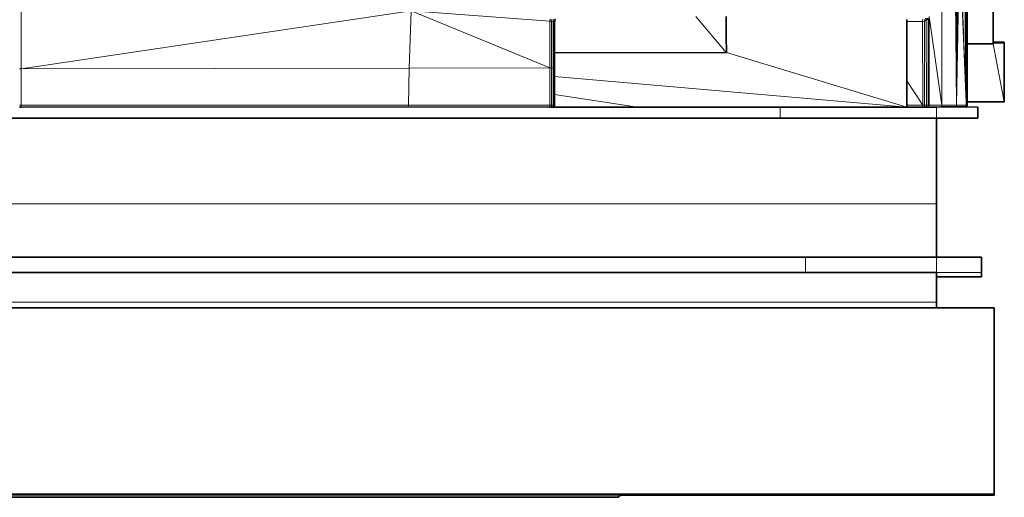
# Model space of a CAD drawing. Header units: inches. Extents: x 1 to 102, y 1 to 36.
# Tile 43 of 59: x 91.87 to 101.81, y 5.75 to 10.57. Entities that reach past the tile are written whole.
import ezdxf

# ---------------------------------------------------------------- set-up
doc = ezdxf.new("R2010")
doc.units = ezdxf.units.IN
doc.header["$MEASUREMENT"] = 0
doc.layers.add('Default', color=7, linetype='Continuous')

msp = doc.modelspace()

# ---------------------------------------------------------------- linework, layer by layer
at = {"layer": 'Default', "color": 252, "lineweight": 0, "true_color": 0x878787, "transparency": 33554687}
for p, q in [((101.2033, 25.4288), (101.1819, 9.7049)), ((101.0427, 9.7049), (101.0426, 10.5808)), ((101.0555, 10.5998), (101.0552, 9.7049)), ((101.0552, 9.7049), (101.0555, 10.5998)), ((101.0555, 10.5998), (101.1819, 9.7049)), ((101.1819, 9.7049), (101.0555, 10.5998)), ((101.0552, 9.7049), (101.0427, 9.7049)), ((101.1819, 9.7049), (101.0552, 9.7049))]:
    msp.add_line(p, q, dxfattribs=at).dxf.unprotected_set("ltscale", 0)
at = {"layer": 'Default', "color": 8, "lineweight": 0, "true_color": 0x7a7a7a, "transparency": 33554687}
for p, q in [((101.1819, 9.7049), (101.2033, 25.4288)), ((101.2033, 25.4288), (101.3296, 9.7049)), ((101.3296, 9.7049), (101.1819, 9.7049))]:
    msp.add_line(p, q, dxfattribs=at).dxf.unprotected_set("ltscale", 0)
at = {"layer": 'Default', "color": 7, "lineweight": 15, "ltscale": 5.215923, "transparency": 33554687}
for p, q in [((101.1819, 9.7049), (101.2033, 25.4288)), ((101.3296, 9.7049), (101.3408, 25.4386)), ((101.426, 9.7379), (101.4249, 25.3925)), ((101.426, 9.7379), (101.3725, 17.1019)), ((101.3497, 16.1461), (101.3296, 9.7049)), ((101.3721, 16.1629), (101.426, 9.7379)), ((101.3703, 14.2313), (101.426, 9.7379)), ((101.3477, 13.2501), (101.3296, 9.7049)), ((101.3296, 9.7049), (101.3477, 11.3517)), ((101.3496, 11.3393), (101.3296, 9.7049)), ((101.3665, 11.3404), (101.426, 9.7379)), ((101.426, 9.7379), (101.3683, 11.3519)), ((101.3296, 9.7049), (101.355, 11.3252)), ((101.3296, 9.7049), (101.3601, 11.3245)), ((101.3601, 11.3245), (101.426, 9.7379)), ((91.8908, 10.0701), (91.8908, 10.8887)), ((95.8071, 10.0781), (95.8256, 10.6554)), ((95.8256, 10.6554), (97.2239, 10.5539)), ((97.2239, 10.5539), (97.2271, 10.5776)), ((97.2239, 10.5539), (97.2239, 10.081)), ((97.2422, 10.5525), (97.2239, 10.5539)), ((97.2422, 10.5525), (97.2457, 10.5734)), ((97.2592, 10.5512), (97.2422, 10.5525)), ((97.2423, 10.081), (97.2422, 10.5525)), ((97.2629, 10.5697), (97.2592, 10.5512)), ((97.2703, 10.5502), (97.2592, 10.5512)), ((97.2592, 10.081), (97.2592, 10.5512)), ((97.2736, 10.5677), (97.2703, 10.5502)), ((97.2704, 10.0811), (97.2703, 10.5502)), ((97.2703, 10.5502), (97.2739, 10.5498)), ((99.0068, 10.2362), (98.7004, 10.5996)), ((99.0068, 10.3966), (99.0068, 10.5997)), ((100.8295, 10.55), (100.9875, 10.5501)), ((100.9875, 10.5501), (100.9856, 10.5688)), ((100.9875, 10.5501), (101.0057, 10.5539)), ((100.9875, 10.5501), (100.9898, 9.7047)), ((101.0057, 10.5539), (101.0034, 10.5725)), ((101.0251, 10.5646), (101.0057, 10.5539)), ((101.0057, 10.5539), (101.0069, 9.7048)), ((101.0251, 10.5646), (101.0256, 9.7048)), ((101.0426, 10.5808), (101.0427, 9.7049)), ((101.0552, 9.7049), (101.0555, 10.5998)), ((101.0555, 10.5998), (101.1819, 9.7049)), ((100.8295, 9.6859), (99.009, 10.2362)), ((101.8125, 10.3309), (101.6999, 10.3309)), ((101.6999, 10.3251), (101.8125, 9.7377)), ((91.8724, 10.0701), (91.8908, 10.0701)), ((91.8908, 10.0701), (95.8071, 10.0781)), ((91.8908, 9.7049), (91.8908, 10.0701)), ((95.8071, 10.0781), (95.7978, 9.7049)), ((97.2239, 10.081), (95.8071, 10.0781)), ((97.2239, 10.081), (97.2239, 9.7049)), ((97.2239, 10.081), (97.2423, 10.081)), ((97.2423, 10.081), (97.243, 9.7049)), ((97.2423, 10.081), (97.2592, 10.081)), ((97.2592, 10.081), (97.2704, 10.0811)), ((97.2592, 10.081), (97.2592, 9.7049)), ((97.2701, 9.7049), (97.2704, 10.0811)), ((97.2739, 10.081), (97.2704, 10.0811)), ((97.2739, 9.9942), (100.8295, 9.6859)), ((98.1106, 9.6859), (97.2739, 9.8128)), ((91.8717, 9.7049), (91.8908, 9.7049)), ((95.7978, 9.7049), (91.8908, 9.7049)), ((91.8908, 9.7049), (91.8908, 9.6859)), ((95.7972, 9.6865), (95.7978, 9.7049)), ((97.2239, 9.7049), (95.7978, 9.7049)), ((97.2239, 9.7049), (97.2239, 9.6859)), ((97.2239, 9.7049), (97.243, 9.7049)), ((97.2426, 9.6861), (97.243, 9.7049)), ((97.2426, 9.6861), (97.2578, 9.6879)), ((97.243, 9.7049), (97.2592, 9.7049)), ((97.2578, 9.6879), (97.2572, 9.6859)), ((97.2592, 9.7049), (97.2578, 9.6879)), ((97.2578, 9.6879), (97.2664, 9.6861)), ((97.2592, 9.7049), (97.2701, 9.7049)), ((97.2701, 9.7049), (97.2664, 9.6861)), ((97.2739, 9.7049), (97.2701, 9.7049)), ((99.5503, 9.6859), (99.5503, 9.5721)), ((100.9898, 9.7047), (100.8295, 9.7047)), ((101.0069, 9.7048), (100.9898, 9.7047)), ((100.9898, 9.7047), (100.9908, 9.686)), ((101.0081, 9.6862), (101.0069, 9.7048)), ((101.0069, 9.7048), (101.0256, 9.7048)), ((101.0081, 9.6862), (101.0251, 9.6878)), ((101.0251, 9.6878), (101.0248, 9.6859)), ((101.0256, 9.7048), (101.0251, 9.6878)), ((101.0251, 9.6878), (101.0397, 9.6861)), ((101.0256, 9.7048), (101.0427, 9.7049)), ((101.0427, 9.7049), (101.0397, 9.6861)), ((101.0427, 9.7049), (101.0552, 9.7049)), ((101.0552, 9.7049), (101.0519, 9.6859)), ((101.1819, 9.7049), (101.0552, 9.7049)), ((101.1295, 9.6859), (101.1295, 9.5721)), ((101.1819, 9.7049), (101.1787, 9.6865)), ((101.3296, 9.7049), (101.1819, 9.7049)), ((101.3296, 9.7049), (101.3262, 9.6865)), ((101.3296, 9.7049), (101.4273, 9.7049)), ((101.4238, 9.6865), (101.4273, 9.7049)), ((101.4273, 9.7382), (101.426, 9.7379)), ((101.4273, 9.7049), (101.426, 9.7379)), ((101.4365, 9.7049), (101.4273, 9.7049)), ((101.1295, 8.7087), (78.7782, 8.7087)), ((99.8067, 8.0174), (99.8067, 8.1691)), ((101.1295, 8.1691), (101.1295, 8.0174)), ((101.1295, 8.0174), (101.5827, 8.0174)), ((78.7782, 7.7152), (101.1295, 7.7152)), ((101.7102, 5.7839), (78.2706, 5.7839)), ((97.9864, 5.774), (100.6462, 5.7805)), ((97.9864, 5.774), (101.7102, 5.7698)), ((97.9162, 5.7472), (97.9152, 5.7475))]:
    msp.add_line(p, q, dxfattribs=at)
at = {"layer": 'Default', "color": 8, "lineweight": 0, "true_color": 0x7d7d7d, "transparency": 33554687}
for p, q in [((101.3296, 9.7049), (101.2033, 25.4288)), ((101.3296, 9.7049), (101.3408, 25.4386)), ((101.3408, 25.4386), (101.3296, 9.7049)), ((101.3497, 16.1461), (101.3296, 9.7049))]:
    msp.add_line(p, q, dxfattribs=at).dxf.unprotected_set("ltscale", 0)
at = {"layer": 'Default', "color": 251, "lineweight": 0, "true_color": 0x626262, "transparency": 33554687}
for p, q in [((101.426, 9.7379), (101.4249, 25.3925)), ((101.3703, 14.2313), (101.426, 9.7379)), ((101.4366, 11.4734), (101.4366, 10.3251)), ((101.3665, 11.3404), (101.426, 9.7379)), ((101.426, 9.7379), (101.3683, 11.3519)), ((101.3296, 9.7049), (101.3601, 11.3245)), ((101.426, 9.7379), (101.3601, 11.3245)), ((101.3601, 11.3245), (101.426, 9.7379)), ((101.4366, 10.3251), (101.4366, 9.7413)), ((101.4366, 9.7413), (101.4365, 9.7377)), ((101.4273, 9.7049), (101.3296, 9.7049)), ((101.4273, 9.7049), (101.426, 9.7379)), ((101.426, 9.7379), (101.4273, 9.7049)), ((101.4365, 9.7049), (101.4273, 9.7049)), ((101.4365, 9.7377), (101.4366, 9.7357)), ((101.4366, 9.7327), (101.4365, 9.7049)), ((101.4366, 9.7357), (101.4366, 9.7327))]:
    msp.add_line(p, q, dxfattribs=at).dxf.unprotected_set("ltscale", 0)
at = {"layer": 'Default', "color": 251, "lineweight": 0, "true_color": 0x5f5f5f, "transparency": 33554687}
for p, q in [((101.4249, 25.3925), (101.426, 9.7379)), ((101.426, 9.7379), (101.3725, 17.1019)), ((101.3725, 17.1019), (101.426, 9.7379)), ((101.3721, 16.1629), (101.426, 9.7379)), ((101.426, 9.7379), (101.3721, 16.1629)), ((101.426, 9.7379), (101.3703, 14.2313))]:
    msp.add_line(p, q, dxfattribs=at).dxf.unprotected_set("ltscale", 0)
at = {"layer": 'Default', "color": 255, "lineweight": 0, "transparency": 33554687}
for p, q in [((101.3296, 9.7049), (101.3497, 16.1461)), ((101.3477, 13.2501), (101.3296, 9.7049)), ((101.3296, 9.7049), (101.3477, 13.2501)), ((101.3477, 11.3517), (101.3296, 9.7049))]:
    msp.add_line(p, q, dxfattribs=at).dxf.unprotected_set("ltscale", 0)
at = {"layer": 'Default', "color": 253, "lineweight": 0, "true_color": 0xa3a3a3, "transparency": 33554687}
for p, q in [((101.4366, 10.3251), (101.4366, 11.4734)), ((101.6999, 11.4734), (101.6999, 10.34)), ((101.6999, 10.34), (101.6999, 10.3309)), ((101.6999, 10.3251), (101.4366, 10.3251)), ((101.6999, 10.3309), (101.6999, 10.3251))]:
    msp.add_line(p, q, dxfattribs=at).dxf.unprotected_set("ltscale", 0)
at = {"layer": 'Default', "color": 7, "lineweight": 35, "ltscale": 5.215923, "transparency": 33554687}
for p, q in [((101.4366, 10.3251), (101.4366, 11.4734)), ((101.6999, 10.34), (101.6999, 11.4734)), ((97.2739, 10.5498), (97.2756, 10.5577)), ((97.2739, 10.5498), (97.2739, 10.2318)), ((97.2756, 10.5589), (97.2774, 10.567)), ((97.2756, 10.5577), (97.2756, 10.5589)), ((97.2774, 10.568), (97.2774, 10.567)), ((99.004, 10.5997), (99.0068, 10.3966)), ((100.8295, 10.5688), (100.8295, 10.55)), ((100.8295, 10.55), (100.8295, 9.9487)), ((101.0251, 10.5646), (101.0221, 10.5832)), ((101.0426, 10.5808), (101.0251, 10.5646)), ((99.0068, 10.3966), (99.009, 10.2362)), ((101.6999, 10.3309), (101.6999, 10.34)), ((101.6999, 10.34), (101.8125, 10.34)), ((101.8125, 10.34), (101.8125, 10.3309)), ((99.0068, 10.2362), (97.2739, 10.2318)), ((99.009, 10.2362), (99.0068, 10.2362)), ((101.6999, 10.3251), (101.4366, 10.3251)), ((101.4366, 9.7413), (101.4366, 10.3251)), ((101.6999, 10.3309), (101.6999, 10.3251)), ((101.8125, 10.3309), (101.8125, 9.7377)), ((97.2739, 10.081), (97.2739, 10.2318)), ((97.2739, 9.9942), (97.2739, 10.081)), ((97.2739, 9.8128), (97.2739, 9.9942)), ((100.8295, 9.7047), (100.8295, 9.9487)), ((97.2739, 9.7049), (97.2739, 9.8128)), ((101.4365, 9.7377), (101.4366, 9.7413)), ((91.8721, 9.6861), (91.8814, 9.6859)), ((91.8814, 9.6859), (91.8908, 9.6859)), ((95.7972, 9.6865), (91.8908, 9.6859)), ((95.7972, 9.6865), (97.2239, 9.6859)), ((97.2239, 9.6859), (97.2332, 9.6859)), ((97.2332, 9.6859), (97.2426, 9.6861)), ((97.2426, 9.6861), (97.2572, 9.6859)), ((97.2572, 9.6859), (97.2664, 9.6861)), ((97.2664, 9.6861), (97.2682, 9.6859)), ((97.2682, 9.6859), (97.2701, 9.6859)), ((97.2739, 9.7049), (97.2701, 9.6859)), ((98.1106, 9.6859), (97.2701, 9.6859)), ((98.1106, 9.6859), (99.5503, 9.6859)), ((100.8295, 9.6859), (99.5503, 9.6859)), ((100.8295, 9.7047), (100.8295, 9.6859)), ((100.9908, 9.686), (100.8295, 9.6859)), ((100.9908, 9.686), (101.0081, 9.6862)), ((101.0248, 9.6859), (101.0081, 9.6862)), ((101.0397, 9.6861), (101.0248, 9.6859)), ((101.0397, 9.6861), (101.0458, 9.6859)), ((101.0519, 9.6859), (101.0458, 9.6859)), ((101.1295, 9.6859), (101.0519, 9.6859)), ((101.1295, 9.6859), (101.1787, 9.6865)), ((101.1787, 9.6865), (101.3262, 9.6865)), ((101.3262, 9.6865), (101.4238, 9.6865)), ((101.4238, 9.6865), (101.4305, 9.6859)), ((101.4335, 9.6868), (101.4305, 9.6859)), ((101.4327, 9.6859), (101.4335, 9.6868)), ((101.4335, 9.6868), (101.4363, 9.7034)), ((101.5436, 9.6859), (101.4335, 9.6868)), ((101.4363, 9.7034), (101.4365, 9.7049)), ((101.8125, 9.7377), (101.4365, 9.7377)), ((101.4366, 9.7357), (101.4365, 9.7377)), ((101.4365, 9.7049), (101.4366, 9.7327)), ((101.4366, 9.7327), (101.4366, 9.7357)), ((101.5436, 9.5721), (101.5436, 9.6859)), ((99.5503, 9.5721), (80.1239, 9.5721)), ((99.5503, 9.5721), (101.1295, 9.5721)), ((101.1295, 9.5721), (101.1295, 8.7087)), ((101.5436, 9.5721), (101.1295, 9.5721)), ((101.1295, 8.7087), (101.1295, 8.1691)), ((99.8067, 8.1691), (79.9133, 8.1691)), ((99.8067, 8.1691), (101.1295, 8.1691)), ((101.1295, 8.1691), (101.5827, 8.1691)), ((101.5827, 8.1691), (101.5827, 8.0174)), ((79.9133, 8.0174), (99.8067, 8.0174)), ((101.1295, 8.0174), (99.8067, 8.0174)), ((101.1295, 7.9739), (101.1295, 8.0174)), ((101.5827, 7.9739), (101.1295, 7.9739)), ((101.1295, 7.9739), (101.1295, 7.7152)), ((101.5827, 8.0174), (101.5827, 7.9739)), ((101.1295, 7.6579), (78.7782, 7.6579)), ((101.1295, 7.7152), (101.1295, 7.6579)), ((101.7102, 7.6579), (101.1295, 7.6579)), ((101.7102, 7.6579), (101.7102, 5.7839)), ((100.6462, 5.7805), (79.3251, 5.7805)), ((82.0042, 5.7735), (97.9435, 5.7735)), ((97.9162, 5.7472), (97.9394, 5.7698)), ((97.9435, 5.7735), (97.9394, 5.7698)), ((101.7102, 5.7698), (97.9394, 5.7698)), ((97.9394, 5.7698), (101.7102, 5.7685)), ((97.9435, 5.7735), (97.9864, 5.774)), ((101.7102, 5.774), (97.9864, 5.774)), ((101.7102, 5.7805), (100.6462, 5.7805)), ((101.7102, 5.7839), (101.7102, 5.7805)), ((101.7102, 5.7805), (101.7102, 5.774)), ((101.7102, 5.774), (101.7102, 5.7698)), ((101.7102, 5.7685), (101.7102, 5.7698)), ((82.015, 5.7475), (97.9162, 5.7472))]:
    msp.add_line(p, q, dxfattribs=at)
at = {"layer": 'Default', "color": 9, "lineweight": 0, "true_color": 0xc9c9c9, "transparency": 33554687}
for p, q in [((91.8908, 10.0701), (91.8908, 10.8887)), ((95.8256, 10.6554), (91.8908, 10.0701)), ((97.2422, 10.5525), (97.2592, 10.5512)), ((97.2423, 10.081), (97.2422, 10.5525)), ((97.2592, 10.081), (97.2592, 10.5512)), ((97.2592, 10.5512), (97.2703, 10.5502)), ((97.2592, 10.5512), (97.2592, 10.081)), ((97.2703, 10.5502), (97.2704, 10.0811)), ((97.2739, 10.5498), (97.2756, 10.5577)), ((97.2739, 10.2318), (97.2739, 10.5498)), ((97.2756, 10.5589), (97.2774, 10.567)), ((97.2756, 10.5577), (97.2756, 10.5589)), ((97.2774, 10.567), (97.2828, 10.5751)), ((98.7004, 10.5996), (99.0068, 10.2362)), ((99.0068, 10.2362), (97.2739, 10.2318)), ((91.8724, 10.0701), (91.8908, 10.0701)), ((91.8908, 10.0701), (91.8908, 9.7049)), ((97.2239, 9.7049), (97.2239, 10.081)), ((97.2239, 10.081), (97.2423, 10.081)), ((97.2423, 10.081), (97.243, 9.7049)), ((97.2592, 10.081), (97.2423, 10.081)), ((97.2704, 10.0811), (97.2592, 10.081)), ((91.8908, 9.7049), (91.8717, 9.7049)), ((91.8908, 9.7049), (95.7978, 9.7049)), ((91.8908, 9.6859), (91.8908, 9.7049)), ((95.7972, 9.6865), (91.8908, 9.6859)), ((95.7972, 9.6865), (95.7978, 9.7049)), ((95.7978, 9.7049), (95.7972, 9.6865)), ((97.2239, 9.6859), (95.7972, 9.6865)), ((95.7978, 9.7049), (97.2239, 9.7049)), ((97.2239, 9.7049), (97.2239, 9.6859)), ((97.243, 9.7049), (97.2239, 9.7049)), ((79.3251, 5.7805), (100.6462, 5.7805)), ((97.9435, 5.7735), (82.0042, 5.7735)), ((82.0042, 5.7735), (97.9435, 5.7735)), ((97.9394, 5.7698), (97.9162, 5.7472)), ((97.9435, 5.7735), (97.9394, 5.7698)), ((97.9864, 5.774), (97.9435, 5.7735)), ((100.6462, 5.7805), (97.9864, 5.774)), ((97.9162, 5.7472), (82.015, 5.7475))]:
    msp.add_line(p, q, dxfattribs=at).dxf.unprotected_set("ltscale", 0)
at = {"layer": 'Default', "color": 9, "lineweight": 0, "true_color": 0xc6c6c6, "transparency": 33554687}
for p, q in [((91.8908, 10.8887), (91.8908, 10.0701)), ((91.8908, 10.0701), (91.8724, 10.0701))]:
    msp.add_line(p, q, dxfattribs=at).dxf.unprotected_set("ltscale", 0)
at = {"layer": 'Default', "color": 9, "lineweight": 0, "true_color": 0xcacaca, "transparency": 33554687}
for p, q in [((91.8908, 10.0701), (95.8256, 10.6554)), ((95.8071, 10.0781), (95.8256, 10.6554)), ((95.8256, 10.6554), (95.8071, 10.0781)), ((95.8256, 10.6554), (97.2239, 10.081)), ((97.2239, 10.5539), (95.8256, 10.6554)), ((97.2271, 10.5776), (97.2239, 10.5539)), ((95.8071, 10.0781), (91.8908, 10.0701)), ((97.2239, 10.081), (95.8071, 10.0781))]:
    msp.add_line(p, q, dxfattribs=at).dxf.unprotected_set("ltscale", 0)
at = {"layer": 'Default', "color": 9, "lineweight": 0, "true_color": 0xcbcbcb, "transparency": 33554687}
for p, q in [((95.8256, 10.6554), (97.2239, 10.5539)), ((97.2239, 10.081), (95.8256, 10.6554)), ((97.2239, 10.5539), (97.2239, 10.081)), ((101.0057, 10.5539), (101.0251, 10.5646)), ((101.0069, 9.7048), (101.0057, 10.5539)), ((101.0251, 10.5646), (101.0256, 9.7048)), ((101.0256, 9.7048), (101.0069, 9.7048))]:
    msp.add_line(p, q, dxfattribs=at).dxf.unprotected_set("ltscale", 0)
at = {"layer": 'Default', "color": 9, "lineweight": 0, "true_color": 0xc8c8c8, "transparency": 33554687}
for p, q in [((97.2239, 10.081), (97.2239, 10.5539)), ((97.2239, 10.5539), (97.2422, 10.5525)), ((97.2422, 10.5525), (97.2423, 10.081)), ((99.0068, 10.2362), (98.7004, 10.5996)), ((99.004, 10.5997), (99.0068, 10.3966)), ((99.0068, 10.3966), (99.009, 10.2362)), ((99.009, 10.2362), (99.0068, 10.2362)), ((97.2423, 10.081), (97.2239, 10.081))]:
    msp.add_line(p, q, dxfattribs=at).dxf.unprotected_set("ltscale", 0)
at = {"layer": 'Default', "color": 253, "lineweight": 0, "true_color": 0xb5b5b5, "transparency": 33554687}
for p, q in [((97.2704, 10.0811), (97.2703, 10.5502)), ((97.2703, 10.5502), (97.2739, 10.5498)), ((97.2739, 10.5498), (97.2739, 10.2318)), ((97.2739, 10.2318), (97.2739, 10.081)), ((97.2592, 10.081), (97.2704, 10.0811)), ((97.2592, 9.7049), (97.2592, 10.081)), ((97.2704, 10.0811), (97.2701, 9.7049)), ((97.2701, 9.7049), (97.2704, 10.0811)), ((97.2704, 10.0811), (97.2739, 10.081)), ((97.2739, 10.081), (97.2704, 10.0811)), ((97.2739, 10.081), (97.2739, 9.9942)), ((97.2739, 9.9942), (97.2739, 9.8128)), ((97.2739, 9.8128), (97.2739, 9.7049)), ((97.2701, 9.7049), (97.2592, 9.7049)), ((97.2739, 9.7049), (97.2701, 9.7049))]:
    msp.add_line(p, q, dxfattribs=at).dxf.unprotected_set("ltscale", 0)
at = {"layer": 'Default', "color": 254, "lineweight": 0, "true_color": 0xcccccc, "transparency": 33554687}
for p, q in [((99.0068, 10.3966), (99.0068, 10.5997)), ((100.8295, 10.5688), (100.8295, 10.55)), ((100.8295, 10.55), (100.8295, 9.9487)), ((99.009, 10.2362), (99.0068, 10.3966)), ((97.2739, 10.2318), (99.0068, 10.2362)), ((99.0068, 10.2362), (99.009, 10.2362)), ((100.8295, 9.6859), (99.009, 10.2362)), ((99.009, 10.2362), (100.8295, 9.6859)), ((101.4366, 10.3251), (101.6999, 10.3251)), ((101.4366, 9.7413), (101.4366, 10.3251)), ((101.6999, 10.3309), (101.8125, 10.3309)), ((101.6999, 10.3251), (101.6999, 10.3309)), ((101.8125, 9.7377), (101.6999, 10.3251)), ((101.6999, 10.3251), (101.8125, 9.7377)), ((101.8125, 10.3309), (101.8125, 9.7377)), ((97.2739, 10.081), (97.2739, 10.2318)), ((91.8908, 10.0701), (95.8071, 10.0781)), ((91.8908, 9.7049), (91.8908, 10.0701)), ((95.7978, 9.7049), (95.8071, 10.0781)), ((95.8071, 10.0781), (95.7978, 9.7049)), ((95.8071, 10.0781), (97.2239, 10.081)), ((97.2239, 10.081), (97.2239, 9.7049)), ((97.243, 9.7049), (97.2423, 10.081)), ((97.2423, 10.081), (97.2592, 10.081)), ((97.2592, 10.081), (97.2592, 9.7049)), ((97.2739, 9.9942), (97.2739, 10.081)), ((97.2739, 9.8128), (97.2739, 9.9942)), ((97.2739, 9.9942), (100.8295, 9.6859)), ((100.8295, 9.6859), (97.2739, 9.9942)), ((100.8295, 9.9487), (100.8295, 9.7047)), ((97.2739, 9.7049), (97.2739, 9.8128)), ((97.2739, 9.8128), (98.1106, 9.6859)), ((98.1106, 9.6859), (97.2739, 9.8128)), ((101.4365, 9.7377), (101.4366, 9.7413)), ((91.8721, 9.6861), (91.8814, 9.6859)), ((91.8814, 9.6859), (91.8908, 9.6859)), ((95.7978, 9.7049), (91.8908, 9.7049)), ((91.8908, 9.6859), (95.7972, 9.6865)), ((95.7972, 9.6865), (97.2239, 9.6859)), ((97.2239, 9.7049), (95.7978, 9.7049)), ((97.2239, 9.6859), (97.2332, 9.6859)), ((97.2332, 9.6859), (97.2426, 9.6861)), ((97.2426, 9.6861), (97.2572, 9.6859)), ((97.2592, 9.7049), (97.243, 9.7049)), ((97.2572, 9.6859), (97.2664, 9.6861)), ((97.2664, 9.6861), (97.2682, 9.6859)), ((97.2682, 9.6859), (97.2701, 9.6859)), ((97.2701, 9.6859), (97.2739, 9.7049)), ((97.2701, 9.6859), (98.1106, 9.6859)), ((98.1106, 9.6859), (97.2701, 9.6859)), ((98.1106, 9.6859), (99.5503, 9.6859)), ((99.5503, 9.6859), (98.1106, 9.6859)), ((99.5503, 9.6859), (99.5503, 9.5721)), ((100.8295, 9.6859), (99.5503, 9.6859)), ((100.8295, 9.7047), (100.8295, 9.6859)), ((101.8125, 9.7377), (101.4365, 9.7377)), ((99.5503, 9.5721), (80.1239, 9.5721)), ((80.1239, 9.5721), (99.5503, 9.5721)), ((99.5503, 9.5721), (101.1295, 9.5721)), ((101.1295, 9.5721), (101.1295, 8.7087)), ((101.1295, 8.7087), (78.7782, 8.7087)), ((78.7782, 8.7087), (101.1295, 8.7087)), ((101.1295, 8.7087), (101.1295, 8.1691)), ((99.8067, 8.1691), (79.9133, 8.1691)), ((79.9133, 8.1691), (99.8067, 8.1691)), ((101.1295, 8.1691), (99.8067, 8.1691)), ((99.8067, 8.1691), (99.8067, 8.0174)), ((79.9133, 8.0174), (99.8067, 8.0174)), ((99.8067, 8.0174), (79.9133, 8.0174)), ((99.8067, 8.0174), (101.1295, 8.0174)), ((101.1295, 8.0174), (101.1295, 7.9739)), ((101.1295, 7.9739), (101.1295, 7.7152)), ((101.1295, 7.7152), (78.7782, 7.7152)), ((78.7782, 7.6579), (101.1295, 7.6579)), ((101.1295, 7.6579), (101.7102, 7.6579)), ((101.7102, 7.6579), (101.7102, 5.7839)), ((101.7102, 5.7839), (78.2706, 5.7839)), ((78.2706, 5.7839), (101.7102, 5.7839)), ((100.6462, 5.7805), (79.3251, 5.7805)), ((101.7102, 5.7805), (100.6462, 5.7805)), ((101.7102, 5.7839), (101.7102, 5.7805))]:
    msp.add_line(p, q, dxfattribs=at).dxf.unprotected_set("ltscale", 0)
at = {"layer": 'Default', "color": 253, "lineweight": 0, "true_color": 0xaeaeae, "transparency": 33554687}
for p, q in [((100.8295, 10.55), (100.8295, 10.5688)), ((100.9875, 10.5501), (100.8295, 10.55)), ((100.9856, 10.5688), (100.9875, 10.5501))]:
    msp.add_line(p, q, dxfattribs=at).dxf.unprotected_set("ltscale", 0)
at = {"layer": 'Default', "color": 253, "lineweight": 0, "true_color": 0xb0b0b0, "transparency": 33554687}
for p, q in [((100.8295, 10.55), (100.9875, 10.5501)), ((100.8295, 9.9487), (100.8295, 10.55)), ((100.9875, 10.5501), (100.9898, 9.7047)), ((100.9898, 9.7047), (100.8295, 9.9487))]:
    msp.add_line(p, q, dxfattribs=at).dxf.unprotected_set("ltscale", 0)
at = {"layer": 'Default', "color": 9, "lineweight": 0, "true_color": 0xc2c2c2, "transparency": 33554687}
for p, q in [((100.9875, 10.5501), (101.0057, 10.5539)), ((100.9898, 9.7047), (100.9875, 10.5501)), ((101.0057, 10.5539), (101.0069, 9.7048)), ((101.0069, 9.7048), (100.9898, 9.7047))]:
    msp.add_line(p, q, dxfattribs=at).dxf.unprotected_set("ltscale", 0)
at = {"layer": 'Default', "color": 9, "lineweight": 0, "true_color": 0xbfbfbf, "transparency": 33554687}
for p, q in [((101.0251, 10.5646), (101.0426, 10.5808)), ((101.0256, 9.7048), (101.0251, 10.5646)), ((101.0426, 10.5808), (101.0427, 9.7049)), ((101.0427, 9.7049), (101.0256, 9.7048))]:
    msp.add_line(p, q, dxfattribs=at).dxf.unprotected_set("ltscale", 0)
at = {"layer": 'Default', "color": 9, "lineweight": 0, "true_color": 0xb8b8b8, "transparency": 33554687}
for p, q in [((100.8295, 9.7047), (100.8295, 9.9487)), ((100.8295, 9.9487), (100.9898, 9.7047)), ((100.9898, 9.7047), (100.8295, 9.7047))]:
    msp.add_line(p, q, dxfattribs=at).dxf.unprotected_set("ltscale", 0)
at = {"layer": 'Default', "color": 9, "lineweight": 0, "true_color": 0xc4c4c4, "transparency": 33554687}
for p, q in [((99.5503, 9.5721), (99.5503, 9.6859)), ((99.5503, 9.6859), (100.8295, 9.6859)), ((100.8295, 9.6859), (100.9908, 9.686)), ((100.9908, 9.686), (101.0081, 9.6862)), ((101.0081, 9.6862), (101.0248, 9.6859)), ((101.0248, 9.6859), (101.0397, 9.6861)), ((101.0397, 9.6861), (101.0458, 9.6859)), ((101.0458, 9.6859), (101.0519, 9.6859)), ((101.0519, 9.6859), (101.1295, 9.6859)), ((101.1295, 9.6859), (101.1295, 9.5721)), ((101.1295, 9.5721), (99.5503, 9.5721))]:
    msp.add_line(p, q, dxfattribs=at).dxf.unprotected_set("ltscale", 0)
at = {"layer": 'Default', "color": 9, "lineweight": 0, "true_color": 0xb7b7b7, "transparency": 33554687}
for p, q in [((100.8295, 9.6859), (100.8295, 9.7047)), ((100.8295, 9.7047), (100.9898, 9.7047)), ((100.9908, 9.686), (100.8295, 9.6859)), ((100.9898, 9.7047), (100.9908, 9.686))]:
    msp.add_line(p, q, dxfattribs=at).dxf.unprotected_set("ltscale", 0)
at = {"layer": 'Default', "color": 252, "lineweight": 0, "true_color": 0x868686, "transparency": 33554687}
for p, q in [((101.0519, 9.6859), (101.0552, 9.7049)), ((101.1295, 9.6859), (101.0519, 9.6859)), ((101.0552, 9.7049), (101.1819, 9.7049)), ((101.1787, 9.6865), (101.1295, 9.6859)), ((101.1819, 9.7049), (101.1787, 9.6865))]:
    msp.add_line(p, q, dxfattribs=at).dxf.unprotected_set("ltscale", 0)
at = {"layer": 'Default', "color": 251, "lineweight": 0, "true_color": 0x6a6a6a, "transparency": 33554687}
for p, q in [((101.1295, 9.6859), (101.1787, 9.6865)), ((101.1295, 9.5721), (101.1295, 9.6859)), ((101.1787, 9.6865), (101.3262, 9.6865)), ((101.3262, 9.6865), (101.4238, 9.6865)), ((101.4238, 9.6865), (101.4305, 9.6859)), ((101.4305, 9.6859), (101.4335, 9.6868)), ((101.4335, 9.6868), (101.5436, 9.6859)), ((101.5436, 9.6859), (101.5436, 9.5721)), ((101.5436, 9.5721), (101.1295, 9.5721))]:
    msp.add_line(p, q, dxfattribs=at).dxf.unprotected_set("ltscale", 0)
at = {"layer": 'Default', "color": 8, "lineweight": 0, "true_color": 0x797979, "transparency": 33554687}
for p, q in [((101.1787, 9.6865), (101.1819, 9.7049)), ((101.3262, 9.6865), (101.1787, 9.6865)), ((101.1819, 9.7049), (101.3296, 9.7049)), ((101.3296, 9.7049), (101.3262, 9.6865))]:
    msp.add_line(p, q, dxfattribs=at).dxf.unprotected_set("ltscale", 0)
at = {"layer": 'Default', "color": 9, "lineweight": 0, "true_color": 0xc1c1c1, "transparency": 33554687}
for p, q in [((99.8067, 8.1691), (101.1295, 8.1691)), ((99.8067, 8.0174), (99.8067, 8.1691)), ((101.1295, 8.1691), (101.1295, 8.0174)), ((101.1295, 8.0174), (99.8067, 8.0174))]:
    msp.add_line(p, q, dxfattribs=at).dxf.unprotected_set("ltscale", 0)
at = {"layer": 'Default', "color": 8, "lineweight": 0, "true_color": 0x707070, "transparency": 33554687}
for p, q in [((101.1295, 8.0174), (101.1295, 8.1691)), ((101.1295, 8.1691), (101.5827, 8.1691)), ((101.5827, 8.1691), (101.5827, 8.0174)), ((101.5827, 8.0174), (101.1295, 8.0174))]:
    msp.add_line(p, q, dxfattribs=at).dxf.unprotected_set("ltscale", 0)
at = {"layer": 'Default', "color": 250, "lineweight": 0, "true_color": 0x444444, "transparency": 33554687}
for p, q in [((101.1295, 7.9739), (101.1295, 8.0174)), ((101.1295, 8.0174), (101.5827, 8.0174)), ((101.5827, 7.9739), (101.1295, 7.9739)), ((101.5827, 8.0174), (101.5827, 7.9739)), ((78.7782, 7.7152), (101.1295, 7.7152)), ((101.1295, 7.6579), (78.7782, 7.6579)), ((101.1295, 7.7152), (101.1295, 7.6579))]:
    msp.add_line(p, q, dxfattribs=at).dxf.unprotected_set("ltscale", 0)

doc.saveas('drawing.dxf')
